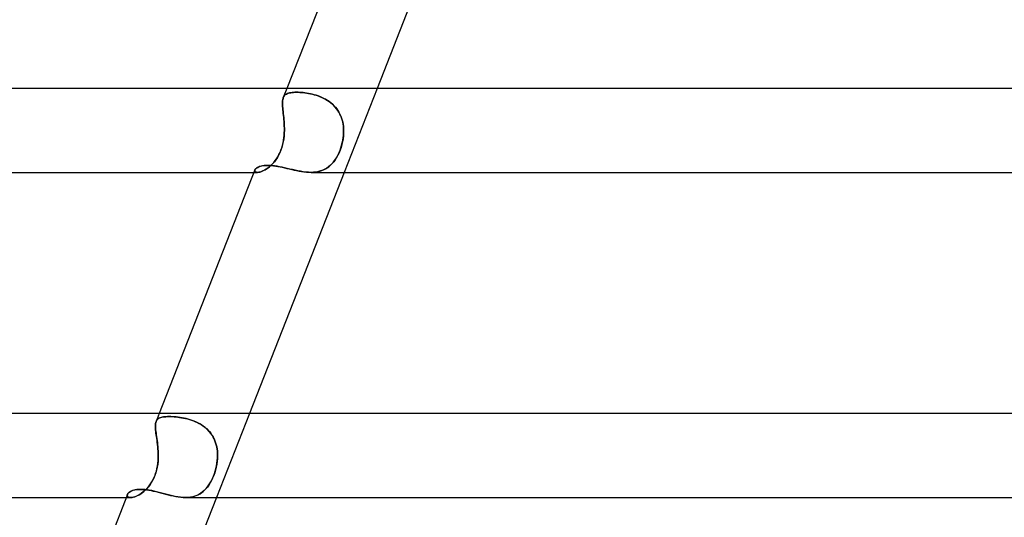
# Model space of a CAD drawing. Header units: millimetres. Extents: x -485 to 485, y -2 to 310.
# Tile 26 of 82: x -213 to -166, y 263 to 286. Entities that reach past the tile are written whole.
import ezdxf

# ---------------------------------------------------------------- set-up
doc = ezdxf.new("R2010")
doc.units = ezdxf.units.MM
doc.layers.add('HIDDEN', color=7, linetype='Continuous')
doc.layers.add('THICK', color=7, linetype='Continuous')

msp = doc.modelspace()

# ---------------------------------------------------------------- linework, layer by layer
at = {"layer": 'HIDDEN'}
for p, q in [((-200.689, 283), (-200.862, 282.56)), ((-200.861, 282.562), (-200.84, 282.605)), ((-200.841, 282.604), (-200.861, 282.562)), ((-200.816, 282.642), (-200.841, 282.604)), ((-200.84, 282.605), (-200.816, 282.643)), ((-200.816, 282.643), (-200.786, 282.676)), ((-200.786, 282.676), (-200.816, 282.642)), ((-200.786, 282.676), (-200.752, 282.705)), ((-200.752, 282.705), (-200.786, 282.676)), ((-200.752, 282.705), (-200.713, 282.73)), ((-200.713, 282.73), (-200.752, 282.705)), ((-200.713, 282.73), (-200.669, 282.752)), ((-200.669, 282.752), (-200.713, 282.73)), ((-200.669, 282.752), (-200.62, 282.77)), ((-200.62, 282.77), (-200.669, 282.752)), ((-200.62, 282.77), (-200.566, 282.785)), ((-200.567, 282.785), (-200.62, 282.77)), ((-200.508, 282.797), (-200.567, 282.785)), ((-200.566, 282.785), (-200.508, 282.797)), ((-200.508, 282.797), (-200.445, 282.807)), ((-200.445, 282.807), (-200.508, 282.797)), ((-200.445, 282.807), (-200.377, 282.813)), ((-200.378, 282.813), (-200.445, 282.807)), ((-200.305, 282.817), (-200.378, 282.813)), ((-200.377, 282.813), (-200.305, 282.817)), ((-200.305, 282.817), (-200.229, 282.818)), ((-200.229, 282.818), (-200.305, 282.817)), ((-200.156, 282.817), (-200.229, 282.818)), ((-200.229, 282.818), (-200.156, 282.817)), ((-200.08, 282.814), (-200.156, 282.817)), ((-200.156, 282.817), (-200.079, 282.814)), ((-200.001, 282.809), (-200.08, 282.814)), ((-200.079, 282.814), (-199.999, 282.808)), ((-199.919, 282.801), (-200.001, 282.809)), ((-199.999, 282.808), (-199.917, 282.801)), ((-199.835, 282.791), (-199.919, 282.801)), ((-199.917, 282.801), (-199.833, 282.791)), ((-199.749, 282.779), (-199.835, 282.791)), ((-199.833, 282.791), (-199.746, 282.778)), ((-199.661, 282.763), (-199.749, 282.779)), ((-199.746, 282.778), (-199.658, 282.763)), ((-199.571, 282.746), (-199.661, 282.763)), ((-199.658, 282.763), (-199.568, 282.745)), ((-199.481, 282.725), (-199.571, 282.746)), ((-199.568, 282.745), (-199.477, 282.724)), ((-199.389, 282.701), (-199.481, 282.725)), ((-199.477, 282.724), (-199.386, 282.7)), ((-199.298, 282.674), (-199.389, 282.701)), ((-199.386, 282.7), (-199.294, 282.673)), ((-199.206, 282.643), (-199.298, 282.674)), ((-199.294, 282.673), (-199.202, 282.642)), ((-199.114, 282.609), (-199.206, 282.643)), ((-199.202, 282.642), (-199.11, 282.607)), ((-199.023, 282.57), (-199.114, 282.609)), ((-199.11, 282.607), (-199.019, 282.569)), ((-198.934, 282.528), (-199.023, 282.57)), ((-199.019, 282.569), (-198.93, 282.526)), ((-196.391, 283), (-197.962, 279)), ((-200.9, 282.288), (-200.899, 282.353)), ((-200.899, 282.351), (-200.9, 282.287)), ((-200.898, 282.219), (-200.9, 282.288)), ((-200.9, 282.287), (-200.898, 282.218)), ((-200.899, 282.353), (-200.895, 282.412)), ((-200.895, 282.411), (-200.899, 282.351)), ((-200.894, 282.144), (-200.898, 282.219)), ((-200.898, 282.218), (-200.894, 282.143)), ((-200.895, 282.412), (-200.887, 282.466)), ((-200.887, 282.466), (-200.895, 282.411)), ((-200.888, 282.066), (-200.894, 282.144)), ((-200.894, 282.143), (-200.888, 282.064)), ((-200.887, 282.466), (-200.876, 282.516)), ((-200.876, 282.516), (-200.887, 282.466)), ((-200.876, 282.516), (-200.861, 282.562)), ((-200.861, 282.562), (-200.876, 282.516)), ((-198.846, 282.481), (-198.934, 282.528)), ((-198.93, 282.526), (-198.842, 282.479)), ((-198.761, 282.43), (-198.846, 282.481)), ((-198.842, 282.479), (-198.756, 282.427)), ((-198.678, 282.375), (-198.761, 282.43)), ((-198.756, 282.427), (-198.673, 282.371)), ((-198.598, 282.315), (-198.678, 282.375)), ((-198.673, 282.371), (-198.594, 282.311)), ((-198.522, 282.25), (-198.598, 282.315)), ((-198.594, 282.311), (-198.518, 282.247)), ((-198.449, 282.181), (-198.522, 282.25)), ((-198.518, 282.247), (-198.447, 282.178)), ((-198.382, 282.107), (-198.449, 282.181)), ((-198.447, 282.178), (-198.379, 282.104)), ((-198.319, 282.03), (-198.382, 282.107)), ((-198.379, 282.104), (-198.316, 282.026)), ((-200.88, 281.983), (-200.888, 282.066)), ((-200.888, 282.064), (-200.88, 281.981)), ((-200.871, 281.897), (-200.88, 281.983)), ((-200.88, 281.981), (-200.871, 281.895)), ((-200.862, 281.807), (-200.871, 281.897)), ((-200.871, 281.895), (-200.861, 281.804)), ((-200.852, 281.713), (-200.862, 281.807)), ((-200.861, 281.804), (-200.851, 281.711)), ((-200.842, 281.616), (-200.852, 281.713)), ((-200.851, 281.711), (-200.842, 281.614)), ((-198.262, 281.949), (-198.319, 282.03)), ((-198.316, 282.026), (-198.259, 281.945)), ((-198.21, 281.865), (-198.262, 281.949)), ((-198.259, 281.945), (-198.207, 281.861)), ((-198.163, 281.777), (-198.21, 281.865)), ((-198.207, 281.861), (-198.161, 281.773)), ((-198.122, 281.686), (-198.163, 281.777)), ((-198.161, 281.773), (-198.12, 281.683)), ((-198.086, 281.592), (-198.122, 281.686)), ((-198.12, 281.683), (-198.085, 281.589)), ((-200.833, 281.517), (-200.842, 281.616)), ((-200.842, 281.614), (-200.833, 281.515)), ((-200.825, 281.416), (-200.833, 281.517)), ((-200.833, 281.515), (-200.825, 281.414)), ((-200.819, 281.314), (-200.825, 281.416)), ((-200.825, 281.414), (-200.818, 281.312)), ((-200.814, 281.21), (-200.819, 281.314)), ((-200.818, 281.312), (-200.814, 281.209)), ((-200.812, 281.105), (-200.814, 281.21)), ((-200.814, 281.209), (-200.812, 281.105)), ((-198.056, 281.497), (-198.086, 281.592)), ((-198.085, 281.589), (-198.055, 281.494)), ((-198.032, 281.4), (-198.056, 281.497)), ((-198.055, 281.494), (-198.031, 281.397)), ((-198.013, 281.301), (-198.032, 281.4)), ((-198.031, 281.397), (-198.013, 281.299)), ((-197.999, 281.202), (-198.013, 281.301)), ((-198.013, 281.299), (-197.999, 281.201)), ((-197.99, 281.101), (-197.999, 281.202)), ((-197.999, 281.201), (-197.99, 281.101)), ((-200.826, 280.729), (-200.842, 280.593)), ((-200.835, 280.646), (-200.823, 280.765)), ((-200.816, 280.865), (-200.826, 280.729)), ((-200.823, 280.765), (-200.816, 280.883)), ((-200.816, 280.883), (-200.812, 281)), ((-200.812, 281), (-200.816, 280.865)), ((-200.812, 281), (-200.812, 281.105)), ((-200.812, 281.105), (-200.812, 281)), ((-197.998, 280.729), (-198.015, 280.593)), ((-198.008, 280.646), (-197.995, 280.765)), ((-197.988, 280.865), (-197.998, 280.729)), ((-197.995, 280.765), (-197.988, 280.883)), ((-197.986, 281), (-197.99, 281.101)), ((-197.99, 281.101), (-197.986, 281)), ((-197.988, 280.883), (-197.986, 281)), ((-197.986, 281), (-197.988, 280.865)), ((-200.936, 280.174), (-200.902, 280.29)), ((-200.894, 280.321), (-200.931, 280.188)), ((-200.902, 280.29), (-200.874, 280.408)), ((-200.864, 280.457), (-200.894, 280.321)), ((-200.874, 280.408), (-200.852, 280.527)), ((-200.842, 280.593), (-200.864, 280.457)), ((-200.852, 280.527), (-200.835, 280.646)), ((-198.115, 280.174), (-198.08, 280.29)), ((-198.072, 280.321), (-198.111, 280.188)), ((-198.08, 280.29), (-198.051, 280.408)), ((-198.04, 280.457), (-198.072, 280.321)), ((-198.051, 280.408), (-198.026, 280.527)), ((-198.015, 280.593), (-198.04, 280.457)), ((-198.026, 280.527), (-198.008, 280.646)), ((-201.083, 279.818), (-201.146, 279.706)), ((-201.123, 279.746), (-201.068, 279.847)), ((-201.026, 279.936), (-201.083, 279.818)), ((-201.068, 279.847), (-201.019, 279.952)), ((-200.975, 280.06), (-201.026, 279.936)), ((-201.019, 279.952), (-200.975, 280.061)), ((-200.931, 280.188), (-200.975, 280.06)), ((-200.975, 280.061), (-200.936, 280.174)), ((-198.262, 279.818), (-198.323, 279.706)), ((-198.3, 279.746), (-198.247, 279.847)), ((-198.206, 279.936), (-198.262, 279.818)), ((-198.247, 279.847), (-198.199, 279.952)), ((-198.155, 280.06), (-198.206, 279.936)), ((-198.199, 279.952), (-198.155, 280.061)), ((-198.111, 280.188), (-198.155, 280.06)), ((-198.155, 280.061), (-198.115, 280.174)), ((-202.024, 279.263), (-201.956, 279.287)), ((-201.956, 279.287), (-201.878, 279.306)), ((-201.878, 279.306), (-201.792, 279.32)), ((-201.792, 279.32), (-201.699, 279.329)), ((-201.699, 279.329), (-201.599, 279.332)), ((-201.599, 279.332), (-201.511, 279.33)), ((-201.443, 279.335), (-201.523, 279.264)), ((-201.52, 279.266), (-201.449, 279.33)), ((-201.511, 279.33), (-201.419, 279.324)), ((-201.449, 279.33), (-201.379, 279.4)), ((-201.365, 279.415), (-201.443, 279.335)), ((-201.419, 279.324), (-201.323, 279.314)), ((-201.379, 279.4), (-201.311, 279.477)), ((-201.289, 279.504), (-201.365, 279.415)), ((-201.323, 279.314), (-201.224, 279.301)), ((-201.311, 279.477), (-201.245, 279.561)), ((-201.216, 279.601), (-201.289, 279.504)), ((-201.245, 279.561), (-201.182, 279.651)), ((-201.224, 279.301), (-201.122, 279.284)), ((-201.146, 279.706), (-201.216, 279.601)), ((-201.182, 279.651), (-201.123, 279.746)), ((-201.122, 279.284), (-201.018, 279.264)), ((-198.616, 279.335), (-198.7, 279.264)), ((-198.697, 279.266), (-198.622, 279.33)), ((-198.622, 279.33), (-198.551, 279.4)), ((-198.537, 279.415), (-198.616, 279.335)), ((-198.551, 279.4), (-198.483, 279.477)), ((-198.461, 279.504), (-198.537, 279.415)), ((-198.483, 279.477), (-198.418, 279.561)), ((-198.39, 279.601), (-198.461, 279.504)), ((-198.418, 279.561), (-198.357, 279.651)), ((-198.323, 279.706), (-198.39, 279.601)), ((-198.357, 279.651), (-198.3, 279.746)), ((-202.26, 279), (-202.088, 279)), ((-202.215, 279.114), (-202.222, 279.084)), ((-202.222, 279.084), (-202.215, 279.114)), ((-202.222, 279.084), (-202.217, 279.057)), ((-202.218, 279.057), (-202.222, 279.084)), ((-202.202, 279.034), (-202.218, 279.057)), ((-202.217, 279.057), (-202.201, 279.033)), ((-202.215, 279.114), (-202.197, 279.145)), ((-202.174, 279.015), (-202.202, 279.034)), ((-202.201, 279.033), (-202.174, 279.015)), ((-202.197, 279.145), (-202.169, 279.176)), ((-202.174, 279.015), (-202.135, 279.004)), ((-202.135, 279.004), (-202.174, 279.015)), ((-202.169, 279.176), (-202.131, 279.207)), ((-202.135, 279.004), (-202.087, 279)), ((-202.087, 279), (-202.135, 279.004)), ((-202.131, 279.207), (-202.083, 279.236)), ((-202.033, 279.004), (-202.087, 279)), ((-202.087, 279), (-202.039, 279.003)), ((-202.083, 279.236), (-202.024, 279.263)), ((-202.039, 279.003), (-201.986, 279.013)), ((-201.972, 279.016), (-202.033, 279.004)), ((-201.986, 279.013), (-201.927, 279.029)), ((-201.905, 279.036), (-201.972, 279.016)), ((-201.927, 279.029), (-201.864, 279.051)), ((-201.834, 279.065), (-201.905, 279.036)), ((-201.864, 279.051), (-201.799, 279.081)), ((-201.759, 279.102), (-201.834, 279.065)), ((-201.799, 279.081), (-201.731, 279.117)), ((-201.681, 279.147), (-201.759, 279.102)), ((-201.731, 279.117), (-201.661, 279.16)), ((-201.602, 279.201), (-201.681, 279.147)), ((-201.661, 279.16), (-201.59, 279.21)), ((-201.523, 279.264), (-201.602, 279.201)), ((-201.59, 279.21), (-201.52, 279.266)), ((-201.018, 279.264), (-200.91, 279.242)), ((-200.91, 279.242), (-200.801, 279.217)), ((-200.801, 279.217), (-200.689, 279.191)), ((-200.689, 279.191), (-200.576, 279.164)), ((-200.576, 279.164), (-200.461, 279.137)), ((-200.461, 279.137), (-200.344, 279.111)), ((-200.344, 279.111), (-200.228, 279.085)), ((-200.228, 279.085), (-200.111, 279.062)), ((-200.111, 279.062), (-199.994, 279.041)), ((-199.994, 279.041), (-199.878, 279.024)), ((-199.878, 279.024), (-199.762, 279.011)), ((-199.762, 279.011), (-199.649, 279.003)), ((-199.649, 279.003), (-199.538, 279)), ((-199.418, 279.004), (-199.538, 279)), ((-199.538, 279), (-199.43, 279.003)), ((-199.43, 279.003), (-199.325, 279.013)), ((-199.301, 279.016), (-199.418, 279.004)), ((-199.325, 279.013), (-199.223, 279.029)), ((-199.188, 279.036), (-199.301, 279.016)), ((-199.223, 279.029), (-199.125, 279.051)), ((-199.081, 279.064), (-199.188, 279.036)), ((-199.125, 279.051), (-199.032, 279.081)), ((-198.979, 279.101), (-199.081, 279.064)), ((-199.032, 279.081), (-198.942, 279.117)), ((-198.881, 279.147), (-198.979, 279.101)), ((-198.942, 279.117), (-198.857, 279.16)), ((-198.789, 279.201), (-198.881, 279.147)), ((-198.857, 279.16), (-198.775, 279.21)), ((-198.7, 279.264), (-198.789, 279.201)), ((-198.775, 279.21), (-198.697, 279.266)), ((-206.95, 267.032), (-206.94, 267.079)), ((-206.94, 267.079), (-206.95, 267.032)), ((-206.94, 267.079), (-206.926, 267.121)), ((-206.926, 267.121), (-206.94, 267.079)), ((-206.778, 267.5), (-206.927, 267.119)), ((-206.907, 267.161), (-206.926, 267.121)), ((-206.926, 267.121), (-206.908, 267.16)), ((-206.908, 267.16), (-206.885, 267.194)), ((-206.883, 267.196), (-206.907, 267.161)), ((-206.885, 267.194), (-206.858, 267.224)), ((-206.855, 267.227), (-206.883, 267.196)), ((-206.858, 267.224), (-206.826, 267.25)), ((-206.821, 267.254), (-206.855, 267.227)), ((-206.826, 267.25), (-206.79, 267.274)), ((-206.783, 267.277), (-206.821, 267.254)), ((-206.79, 267.274), (-206.748, 267.294)), ((-206.74, 267.297), (-206.783, 267.277)), ((-206.748, 267.294), (-206.701, 267.311)), ((-206.692, 267.314), (-206.74, 267.297)), ((-206.701, 267.311), (-206.648, 267.325)), ((-206.639, 267.327), (-206.692, 267.314)), ((-206.648, 267.325), (-206.59, 267.337)), ((-206.581, 267.338), (-206.639, 267.327)), ((-206.59, 267.337), (-206.526, 267.345)), ((-206.518, 267.346), (-206.581, 267.338)), ((-206.526, 267.345), (-206.456, 267.352)), ((-206.451, 267.352), (-206.518, 267.346)), ((-206.456, 267.352), (-206.382, 267.355)), ((-206.379, 267.355), (-206.451, 267.352)), ((-206.382, 267.355), (-206.303, 267.357)), ((-206.303, 267.357), (-206.379, 267.355)), ((-206.223, 267.355), (-206.303, 267.357)), ((-206.303, 267.357), (-206.228, 267.356)), ((-206.228, 267.356), (-206.149, 267.353)), ((-206.139, 267.352), (-206.223, 267.355)), ((-206.149, 267.353), (-206.067, 267.347)), ((-206.052, 267.346), (-206.139, 267.352)), ((-206.067, 267.347), (-205.982, 267.34)), ((-205.962, 267.338), (-206.052, 267.346)), ((-205.982, 267.34), (-205.895, 267.331)), ((-205.871, 267.328), (-205.962, 267.338)), ((-205.895, 267.331), (-205.805, 267.319)), ((-205.778, 267.315), (-205.871, 267.328)), ((-205.805, 267.319), (-205.714, 267.304)), ((-205.684, 267.299), (-205.778, 267.315)), ((-205.714, 267.304), (-205.621, 267.287)), ((-205.59, 267.28), (-205.684, 267.299)), ((-205.621, 267.287), (-205.526, 267.266)), ((-205.495, 267.259), (-205.59, 267.28)), ((-205.526, 267.266), (-205.431, 267.243)), ((-205.401, 267.235), (-205.495, 267.259)), ((-205.431, 267.243), (-205.335, 267.216)), ((-205.306, 267.207), (-205.401, 267.235)), ((-205.335, 267.216), (-205.24, 267.186)), ((-205.212, 267.176), (-205.306, 267.207)), ((-205.24, 267.186), (-205.145, 267.151)), ((-205.119, 267.141), (-205.212, 267.176)), ((-205.145, 267.151), (-205.05, 267.113)), ((-205.027, 267.102), (-205.119, 267.141)), ((-205.05, 267.113), (-204.957, 267.07)), ((-204.936, 267.059), (-205.027, 267.102)), ((-202.48, 267.5), (-204.051, 263.5)), ((-206.959, 266.924), (-206.957, 266.981)), ((-206.957, 266.981), (-206.959, 266.925)), ((-206.959, 266.925), (-206.959, 266.864)), ((-206.959, 266.863), (-206.959, 266.924)), ((-206.959, 266.864), (-206.955, 266.797)), ((-206.955, 266.798), (-206.959, 266.863)), ((-206.957, 266.981), (-206.95, 267.032)), ((-206.95, 267.032), (-206.957, 266.981)), ((-206.949, 266.728), (-206.955, 266.798)), ((-206.955, 266.797), (-206.949, 266.726)), ((-206.941, 266.653), (-206.949, 266.728)), ((-206.949, 266.726), (-206.941, 266.651)), ((-206.931, 266.573), (-206.941, 266.653)), ((-206.941, 266.651), (-206.93, 266.571)), ((-204.957, 267.07), (-204.866, 267.022)), ((-204.846, 267.011), (-204.936, 267.059)), ((-204.866, 267.022), (-204.777, 266.971)), ((-204.759, 266.959), (-204.846, 267.011)), ((-204.777, 266.971), (-204.692, 266.914)), ((-204.675, 266.902), (-204.759, 266.959)), ((-204.692, 266.914), (-204.609, 266.853)), ((-204.594, 266.841), (-204.675, 266.902)), ((-204.609, 266.853), (-204.531, 266.787)), ((-204.518, 266.776), (-204.594, 266.841)), ((-204.531, 266.787), (-204.456, 266.716)), ((-204.446, 266.706), (-204.518, 266.776)), ((-204.456, 266.716), (-204.387, 266.641)), ((-204.379, 266.631), (-204.446, 266.706)), ((-204.387, 266.641), (-204.323, 266.561)), ((-204.316, 266.552), (-204.379, 266.631)), ((-206.919, 266.489), (-206.931, 266.573)), ((-206.93, 266.571), (-206.919, 266.488)), ((-206.906, 266.401), (-206.919, 266.489)), ((-206.919, 266.488), (-206.906, 266.4)), ((-206.893, 266.311), (-206.906, 266.401)), ((-206.906, 266.4), (-206.893, 266.308)), ((-206.88, 266.217), (-206.893, 266.311)), ((-206.893, 266.308), (-206.88, 266.214)), ((-206.868, 266.121), (-206.88, 266.217)), ((-206.88, 266.214), (-206.867, 266.117)), ((-204.323, 266.561), (-204.264, 266.478)), ((-204.258, 266.469), (-204.316, 266.552)), ((-204.264, 266.478), (-204.212, 266.391)), ((-204.207, 266.383), (-204.258, 266.469)), ((-204.212, 266.391), (-204.164, 266.3)), ((-204.161, 266.294), (-204.207, 266.383)), ((-204.164, 266.3), (-204.123, 266.206)), ((-204.121, 266.202), (-204.161, 266.294)), ((-204.123, 266.206), (-204.088, 266.111)), ((-204.087, 266.107), (-204.121, 266.202)), ((-206.856, 266.022), (-206.868, 266.121)), ((-206.867, 266.117), (-206.856, 266.018)), ((-206.846, 265.921), (-206.856, 266.022)), ((-206.856, 266.018), (-206.845, 265.917)), ((-206.837, 265.818), (-206.846, 265.921)), ((-206.845, 265.917), (-206.837, 265.815)), ((-206.83, 265.713), (-206.837, 265.818)), ((-206.837, 265.815), (-206.83, 265.711)), ((-206.826, 265.607), (-206.83, 265.713)), ((-206.83, 265.711), (-206.825, 265.606)), ((-204.088, 266.111), (-204.059, 266.013)), ((-204.058, 266.01), (-204.087, 266.107)), ((-204.059, 266.013), (-204.036, 265.913)), ((-204.035, 265.911), (-204.058, 266.01)), ((-204.036, 265.913), (-204.018, 265.812)), ((-204.017, 265.81), (-204.035, 265.911)), ((-204.018, 265.812), (-204.005, 265.709)), ((-204.005, 265.708), (-204.017, 265.81)), ((-204.005, 265.709), (-203.998, 265.605)), ((-203.998, 265.604), (-204.005, 265.708)), ((-206.835, 265.221), (-206.85, 265.081)), ((-206.844, 265.131), (-206.832, 265.255)), ((-206.826, 265.361), (-206.835, 265.221)), ((-206.832, 265.255), (-206.826, 265.378)), ((-206.824, 265.5), (-206.826, 265.607)), ((-206.826, 265.378), (-206.824, 265.5)), ((-206.824, 265.5), (-206.826, 265.361)), ((-206.825, 265.606), (-206.824, 265.5)), ((-204.012, 265.221), (-204.032, 265.081)), ((-204.024, 265.131), (-204.008, 265.255)), ((-204, 265.361), (-204.012, 265.221)), ((-204.008, 265.255), (-203.999, 265.378)), ((-203.995, 265.5), (-204, 265.361)), ((-203.999, 265.378), (-203.995, 265.5)), ((-203.998, 265.605), (-203.995, 265.5)), ((-203.995, 265.5), (-203.998, 265.604)), ((-206.95, 264.639), (-206.914, 264.761)), ((-206.902, 264.805), (-206.94, 264.673)), ((-206.914, 264.761), (-206.884, 264.884)), ((-206.873, 264.942), (-206.902, 264.805)), ((-206.884, 264.884), (-206.861, 265.008)), ((-206.85, 265.081), (-206.873, 264.942)), ((-206.861, 265.008), (-206.844, 265.131)), ((-204.144, 264.639), (-204.106, 264.761)), ((-204.093, 264.805), (-204.133, 264.673)), ((-204.106, 264.761), (-204.073, 264.884)), ((-204.059, 264.942), (-204.093, 264.805)), ((-204.073, 264.884), (-204.045, 265.008)), ((-204.032, 265.081), (-204.059, 264.942)), ((-204.045, 265.008), (-204.024, 265.131)), ((-207.095, 264.302), (-207.16, 264.191)), ((-207.159, 264.194), (-207.099, 264.296)), ((-207.099, 264.296), (-207.044, 264.404)), ((-207.036, 264.421), (-207.095, 264.302)), ((-207.044, 264.404), (-206.994, 264.52)), ((-206.984, 264.544), (-207.036, 264.421)), ((-206.994, 264.52), (-206.95, 264.639)), ((-206.94, 264.673), (-206.984, 264.544)), ((-204.287, 264.302), (-204.348, 264.191)), ((-204.347, 264.194), (-204.29, 264.296)), ((-204.29, 264.296), (-204.238, 264.404)), ((-204.23, 264.421), (-204.287, 264.302)), ((-204.238, 264.404), (-204.189, 264.52)), ((-204.179, 264.544), (-204.23, 264.421)), ((-204.189, 264.52), (-204.144, 264.639)), ((-204.133, 264.673), (-204.179, 264.544)), ((-208.148, 263.787), (-208.087, 263.816)), ((-208.087, 263.816), (-208.018, 263.841)), ((-208.018, 263.841), (-207.941, 263.861)), ((-207.941, 263.861), (-207.856, 263.876)), ((-207.856, 263.876), (-207.764, 263.885)), ((-207.764, 263.885), (-207.666, 263.888)), ((-207.666, 263.888), (-207.574, 263.885)), ((-207.574, 263.885), (-207.478, 263.878)), ((-207.459, 263.831), (-207.539, 263.762)), ((-207.504, 263.79), (-207.43, 263.858)), ((-207.478, 263.878), (-207.378, 263.867)), ((-207.38, 263.908), (-207.459, 263.831)), ((-207.43, 263.858), (-207.359, 263.932)), ((-207.304, 263.994), (-207.38, 263.908)), ((-207.378, 263.867), (-207.275, 263.851)), ((-207.359, 263.932), (-207.289, 264.012)), ((-207.23, 264.089), (-207.304, 263.994)), ((-207.289, 264.012), (-207.222, 264.1)), ((-207.275, 263.851), (-207.168, 263.831)), ((-207.16, 264.191), (-207.23, 264.089)), ((-207.222, 264.1), (-207.159, 264.194)), ((-207.168, 263.831), (-207.058, 263.808)), ((-207.058, 263.808), (-206.946, 263.782)), ((-204.631, 263.831), (-204.711, 263.762)), ((-204.676, 263.79), (-204.603, 263.858)), ((-204.555, 263.908), (-204.631, 263.831)), ((-204.603, 263.858), (-204.534, 263.932)), ((-204.482, 263.994), (-204.555, 263.908)), ((-204.534, 263.932), (-204.468, 264.012)), ((-204.413, 264.089), (-204.482, 263.994)), ((-204.468, 264.012), (-204.406, 264.1)), ((-204.348, 264.191), (-204.413, 264.089)), ((-204.406, 264.1), (-204.347, 264.194)), ((-208.349, 263.5), (-208.129, 263.5)), ((-208.29, 263.65), (-208.299, 263.616)), ((-208.299, 263.611), (-208.29, 263.65)), ((-208.299, 263.616), (-208.297, 263.585)), ((-208.294, 263.575), (-208.299, 263.611)), ((-208.297, 263.585), (-208.284, 263.557)), ((-208.273, 263.544), (-208.294, 263.575)), ((-208.29, 263.65), (-208.27, 263.685)), ((-208.284, 263.557), (-208.26, 263.533)), ((-208.239, 263.521), (-208.273, 263.544)), ((-208.27, 263.685), (-208.24, 263.721)), ((-208.26, 263.533), (-208.226, 263.515)), ((-208.24, 263.721), (-208.199, 263.755)), ((-208.19, 263.505), (-208.239, 263.521)), ((-208.226, 263.515), (-208.182, 263.504)), ((-208.199, 263.755), (-208.148, 263.787)), ((-208.128, 263.5), (-208.19, 263.505)), ((-208.182, 263.504), (-208.129, 263.5)), ((-208.129, 263.5), (-208.073, 263.503)), ((-208.07, 263.504), (-208.128, 263.5)), ((-208.073, 263.503), (-208.013, 263.514)), ((-208.005, 263.516), (-208.07, 263.504)), ((-208.013, 263.514), (-207.947, 263.532)), ((-207.934, 263.536), (-208.005, 263.516)), ((-207.947, 263.532), (-207.878, 263.557)), ((-207.858, 263.565), (-207.934, 263.536)), ((-207.878, 263.557), (-207.805, 263.589)), ((-207.78, 263.602), (-207.858, 263.565)), ((-207.805, 263.589), (-207.731, 263.629)), ((-207.7, 263.647), (-207.78, 263.602)), ((-207.731, 263.629), (-207.655, 263.676)), ((-207.62, 263.7), (-207.7, 263.647)), ((-207.655, 263.676), (-207.579, 263.73)), ((-207.539, 263.762), (-207.62, 263.7)), ((-207.579, 263.73), (-207.504, 263.79)), ((-206.946, 263.782), (-206.831, 263.753)), ((-206.831, 263.753), (-206.715, 263.723)), ((-206.715, 263.723), (-206.596, 263.691)), ((-206.596, 263.691), (-206.476, 263.66)), ((-206.476, 263.66), (-206.355, 263.629)), ((-206.355, 263.629), (-206.234, 263.599)), ((-206.234, 263.599), (-206.112, 263.572)), ((-206.112, 263.572), (-205.99, 263.548)), ((-205.99, 263.548), (-205.869, 263.528)), ((-205.869, 263.528), (-205.75, 263.513)), ((-205.75, 263.513), (-205.633, 263.503)), ((-205.633, 263.503), (-205.519, 263.5)), ((-205.519, 263.5), (-205.409, 263.503)), ((-205.402, 263.504), (-205.518, 263.5)), ((-205.409, 263.503), (-205.302, 263.514)), ((-205.29, 263.516), (-205.402, 263.504)), ((-205.302, 263.514), (-205.2, 263.532)), ((-205.181, 263.536), (-205.29, 263.516)), ((-205.2, 263.532), (-205.102, 263.557)), ((-205.077, 263.565), (-205.181, 263.536)), ((-205.102, 263.557), (-205.009, 263.589)), ((-204.978, 263.602), (-205.077, 263.565)), ((-205.009, 263.589), (-204.919, 263.629)), ((-204.884, 263.647), (-204.978, 263.602)), ((-204.919, 263.629), (-204.833, 263.676)), ((-204.795, 263.7), (-204.884, 263.647)), ((-204.833, 263.676), (-204.752, 263.73)), ((-204.711, 263.762), (-204.795, 263.7)), ((-204.752, 263.73), (-204.676, 263.79))]:
    msp.add_line(p, q, dxfattribs=at)
at = {"layer": 'THICK'}
for p, q in [((-196.139, 294.583), (-200.689, 283)), ((-191.873, 294.5), (-196.391, 283)), ((0, 283), (-284, 283)), ((-201.924, 279.296), (-201.989, 279.276)), ((-201.851, 279.311), (-201.924, 279.296)), ((-201.773, 279.323), (-201.851, 279.311)), ((-201.689, 279.33), (-201.773, 279.323)), ((-201.599, 279.332), (-201.689, 279.33)), ((-201.497, 279.329), (-201.599, 279.332)), ((-201.39, 279.321), (-201.497, 279.329)), ((-201.279, 279.308), (-201.39, 279.321)), ((-201.162, 279.291), (-201.279, 279.308)), ((-201.043, 279.269), (-201.162, 279.291)), ((-283.994, 279), (-202.26, 279)), ((-202.216, 279.113), (-206.778, 267.5)), ((-197.962, 279), (-202.48, 267.5)), ((-202.199, 279.143), (-202.215, 279.114)), ((-202.174, 279.172), (-202.199, 279.143)), ((-202.14, 279.201), (-202.174, 279.172)), ((-202.097, 279.228), (-202.14, 279.201)), ((-202.047, 279.254), (-202.097, 279.228)), ((-201.989, 279.276), (-202.047, 279.254)), ((-200.922, 279.244), (-201.043, 279.269)), ((-200.799, 279.217), (-200.922, 279.244)), ((-200.675, 279.188), (-200.799, 279.217)), ((-200.549, 279.158), (-200.675, 279.188)), ((-200.423, 279.129), (-200.549, 279.158)), ((-200.296, 279.1), (-200.423, 279.129)), ((-200.168, 279.073), (-200.296, 279.1)), ((-200.04, 279.049), (-200.168, 279.073)), ((-199.912, 279.029), (-200.04, 279.049)), ((-199.785, 279.013), (-199.912, 279.029)), ((-199.66, 279.003), (-199.785, 279.013)), ((-199.538, 279), (-199.66, 279.003)), ((-199.541, 279), (-1.801, 279)), ((0, 267.5), (-292.5, 267.5)), ((-208.115, 263.804), (-208.167, 263.776)), ((-208.056, 263.828), (-208.115, 263.804)), ((-207.991, 263.849), (-208.056, 263.828)), ((-207.918, 263.866), (-207.991, 263.849)), ((-207.84, 263.878), (-207.918, 263.866)), ((-207.755, 263.885), (-207.84, 263.878)), ((-207.666, 263.888), (-207.755, 263.885)), ((-207.569, 263.885), (-207.666, 263.888)), ((-207.467, 263.877), (-207.569, 263.885)), ((-207.361, 263.864), (-207.467, 263.877)), ((-207.251, 263.847), (-207.361, 263.864)), ((-207.137, 263.825), (-207.251, 263.847)), ((-207.021, 263.799), (-207.137, 263.825)), ((-206.901, 263.771), (-207.021, 263.799)), ((-292.494, 263.5), (-208.349, 263.5)), ((-208.291, 263.648), (-212.867, 252)), ((-204.051, 263.5), (-208.569, 252)), ((-208.272, 263.682), (-208.29, 263.65)), ((-208.245, 263.715), (-208.272, 263.682)), ((-208.21, 263.746), (-208.245, 263.715)), ((-208.167, 263.776), (-208.21, 263.746)), ((-206.779, 263.74), (-206.901, 263.771)), ((-206.656, 263.707), (-206.779, 263.74)), ((-206.53, 263.674), (-206.656, 263.707)), ((-206.402, 263.641), (-206.53, 263.674)), ((-206.274, 263.609), (-206.402, 263.641)), ((-206.145, 263.579), (-206.274, 263.609)), ((-206.017, 263.553), (-206.145, 263.579)), ((-205.89, 263.531), (-206.017, 263.553)), ((-205.764, 263.514), (-205.89, 263.531)), ((-205.639, 263.504), (-205.764, 263.514)), ((-205.518, 263.5), (-205.639, 263.504)), ((-205.52, 263.5), (-1.845, 263.5))]:
    msp.add_line(p, q, dxfattribs=at)

doc.saveas('drawing.dxf')
